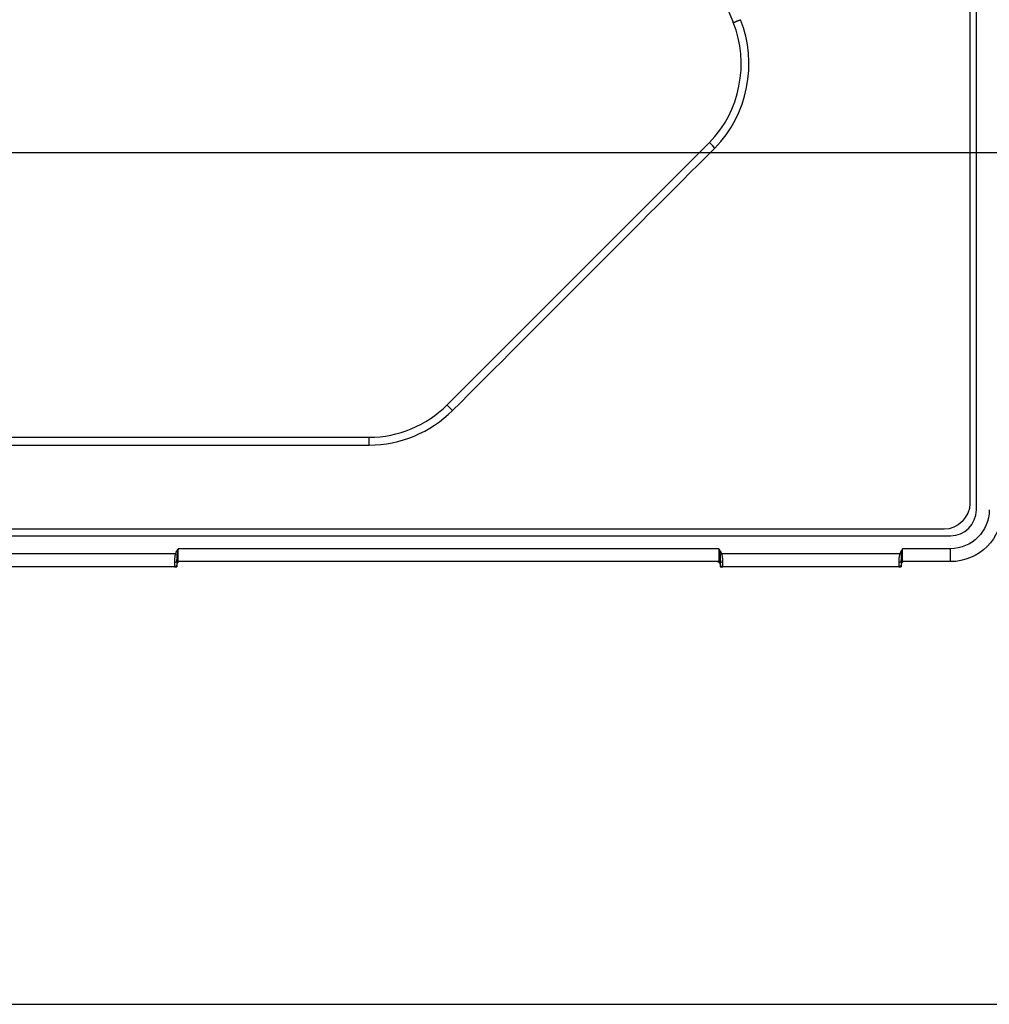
# Model space of a CAD drawing. Header units: millimetres. Extents: x 4 to 205, y 5 to 292.
# Tile 62 of 106: x 114 to 132, y 162 to 181. Entities that reach past the tile are written whole.
import ezdxf

# ---------------------------------------------------------------- set-up
doc = ezdxf.new("R2010")
doc.units = ezdxf.units.MM
doc.layers.add('1', color=7, linetype='CONTINUOUS')

msp = doc.modelspace()

# ---------------------------------------------------------------- linework, layer by layer
at = {"layer": '1', "color": 27, "linetype": 'CONTINUOUS'}
for p, q in [((132.228, 171.285), (132.228, 191.078)), ((132.103, 190.578), (132.103, 171.41)), ((121.997, 173.309), (127.069, 178.381)), ((97.753, 172.687), (120.494, 172.687)), ((97.753, 172.537), (120.494, 172.537)), ((131.603, 170.91), (95.353, 170.91)), ((95.228, 170.785), (131.728, 170.785)), ((116.749, 170.435), (113.308, 170.435)), ((116.785, 170.42), (116.749, 170.435)), ((127.253, 170.535), (116.803, 170.535)), ((116.803, 170.285), (116.803, 170.535)), ((127.253, 170.535), (127.253, 170.285)), ((127.262, 170.484), (127.278, 170.494)), ((127.272, 170.42), (127.308, 170.435)), ((130.749, 170.435), (127.308, 170.435)), ((130.785, 170.42), (130.749, 170.435)), ((130.795, 170.484), (130.778, 170.494)), ((131.728, 170.535), (130.803, 170.535)), ((130.803, 170.285), (130.803, 170.535)), ((131.728, 170.285), (131.728, 170.535)), ((116.728, 170.275), (116.728, 170.185)), ((116.778, 170.307), (116.778, 170.235)), ((116.778, 170.235), (116.778, 170.185)), ((127.253, 170.285), (116.803, 170.285)), ((127.278, 170.307), (127.278, 170.26)), ((127.278, 170.235), (127.278, 170.185)), ((127.328, 170.185), (127.328, 170.275)), ((130.728, 170.275), (130.728, 170.185)), ((130.778, 170.307), (130.778, 170.235)), ((130.778, 170.235), (130.778, 170.185)), ((131.728, 170.285), (130.803, 170.285)), ((116.728, 170.185), (113.328, 170.185)), ((116.728, 170.185), (116.778, 170.185)), ((127.278, 170.185), (127.328, 170.185)), ((130.728, 170.185), (127.328, 170.185)), ((130.728, 170.185), (130.778, 170.185))]:
    msp.add_line(p, q, dxfattribs=at)
at = {"layer": '1', "color": 152, "linetype": 'CONTINUOUS'}
msp.add_line((102.236, 178.186), (146.285, 178.186), dxfattribs=at)
at = {"layer": '1', "color": 251, "linetype": 'CONTINUOUS'}
msp.add_line((85.347, 161.734), (147.407, 161.734), dxfattribs=at)
at = {"layer": '1', "color": 27, "linetype": 'CONTINUOUS'}
for centre, radius, start, end in [((131.728, 171.285), 0.5, 270, 0), ((116.803, 170.26), 0.025, 90, 180), ((116.828, 170.235), 0.05, 90, 180), ((127.328, 170.235), 0.05, 180, 270), ((130.803, 170.26), 0.025, 90, 180), ((130.828, 170.235), 0.05, 90, 180)]:
    msp.add_arc(centre, radius, start, end, dxfattribs=at)
at = {"layer": '1', "color": 27, "linetype": 'CONTINUOUS', "extrusion": (0, 0, -1)}
for centre, radius in [((-131.728, 171.285), 0.75), ((-131.728, 171.285), 1), ((-116.728, 170.235), 0.05), ((-130.728, 170.235), 0.05)]:
    msp.add_arc(centre, radius, 180, 270, dxfattribs=at)
at = {"layer": '1', "color": 27, "linetype": 'CONTINUOUS', "extrusion": (-2.34291e-15, -1.17146e-15, -1)}
for centre, radius, start in [((-127.228, 170.235), 0.05, 90.0006), ((-127.253, 170.26), 0.025, 90)]:
    msp.add_arc(centre, radius, start, 180, dxfattribs=at)
at = {"layer": '1', "color": 27, "linetype": 'CONTINUOUS'}
for centre, start_param, end_param in [((116.728, 170.307), 1.570796, 3.14159), ((127.328, 170.307), 0.000429, 1.570796), ((130.728, 170.307), 1.570796, 3.14159)]:
    msp.add_ellipse(centre, major_axis=(-0.05, 0), ratio=0.640625, start_param=start_param, end_param=end_param, dxfattribs=at)
msp.add_open_spline([(97.756, 195.933), (98.851, 196.285), (100.969, 196.871), (104.071, 197.399), (106.911, 197.558), (109.451, 197.398), (111.706, 196.979), (113.756, 196.336), (115.713, 195.465), (117.617, 194.321), (119.382, 192.947), (120.948, 191.441), (122.343, 189.839), (123.674, 188.041), (125.004, 185.931), (126.324, 183.458), (127.132, 181.657), (127.53, 180.697)], degree=3, knots=[0, 0, 0, 0, 0.091408, 0.174262, 0.249772, 0.31719, 0.376391, 0.432128, 0.487952, 0.546721, 0.608661, 0.665684, 0.719377, 0.777525, 0.843367, 0.917475, 1, 1, 1, 1], dxfattribs=at)
for points, degree in [([(127.069, 178.381), (127.659, 178.971), (127.849, 179.926), (127.53, 180.697)], 3), ([(127.175, 178.275), (127.807, 178.907), (128.01, 179.929), (127.668, 180.754)], 3), ([(122.103, 173.203), (123.794, 174.894), (125.484, 176.585), (127.175, 178.275)], 3), ([(127.175, 178.275), (127.12, 178.331), (127.069, 178.381), (127.069, 178.381)], 3), ([(120.494, 172.687), (121.051, 172.687), (121.604, 172.916), (121.997, 173.309)], 3), ([(122.103, 173.203), (122.048, 173.259), (121.997, 173.309), (121.997, 173.309)], 3), ([(120.494, 172.537), (121.09, 172.537), (121.682, 172.782), (122.103, 173.203)], 3), ([(120.494, 172.537), (120.494, 172.616), (120.494, 172.687), (120.494, 172.687)], 3), ([(132.103, 171.41), (132.103, 171.148), (131.865, 170.91), (131.603, 170.91)], 3), ([(116.749, 170.435), (116.747, 170.43), (116.744, 170.42), (116.74, 170.403), (116.737, 170.385), (116.734, 170.365), (116.731, 170.344), (116.73, 170.322), (116.729, 170.299), (116.728, 170.283), (116.728, 170.275)], 3), ([(116.749, 170.435), (116.754, 170.446), (116.764, 170.469), (116.783, 170.502), (116.797, 170.524), (116.803, 170.535)], 3), ([(116.803, 170.535), (116.801, 170.523), (116.797, 170.498), (116.791, 170.459), (116.787, 170.433), (116.785, 170.42)], 3), ([(127.253, 170.535), (127.257, 170.529), (127.265, 170.516), (127.274, 170.502), (127.278, 170.494)], 3), ([(127.253, 170.535), (127.255, 170.528), (127.257, 170.512), (127.26, 170.494), (127.262, 170.484)], 3), ([(127.262, 170.484), (127.264, 170.472), (127.267, 170.45), (127.27, 170.43), (127.272, 170.42)], 3), ([(127.308, 170.435), (127.304, 170.445), (127.295, 170.464), (127.284, 170.484), (127.278, 170.494)], 3), ([(127.328, 170.275), (127.328, 170.282), (127.328, 170.296), (127.328, 170.317), (127.326, 170.336), (127.325, 170.354), (127.323, 170.371), (127.32, 170.387), (127.317, 170.401), (127.315, 170.413), (127.311, 170.425), (127.309, 170.432), (127.308, 170.435)], 3), ([(130.749, 170.435), (130.747, 170.43), (130.744, 170.42), (130.74, 170.403), (130.737, 170.385), (130.734, 170.365), (130.731, 170.344), (130.73, 170.322), (130.729, 170.299), (130.728, 170.283), (130.728, 170.275)], 3), ([(130.778, 170.494), (130.773, 170.484), (130.762, 170.465), (130.753, 170.445), (130.749, 170.435)], 3), ([(130.778, 170.494), (130.783, 170.501), (130.792, 170.516), (130.8, 170.529), (130.803, 170.535)], 3), ([(130.785, 170.42), (130.787, 170.43), (130.79, 170.45), (130.793, 170.472), (130.795, 170.484)], 3), ([(130.795, 170.484), (130.797, 170.493), (130.8, 170.511), (130.802, 170.527), (130.803, 170.535)], 3), ([(116.774, 170.293), (116.779, 170.332)], 1), ([(116.778, 170.307), (116.778, 170.312), (116.779, 170.322), (116.779, 170.338), (116.779, 170.353), (116.78, 170.368), (116.781, 170.382), (116.782, 170.395), (116.784, 170.408), (116.785, 170.416), (116.785, 170.42)], 3), ([(127.272, 170.42), (127.272, 170.417), (127.273, 170.412), (127.274, 170.403), (127.275, 170.393), (127.276, 170.383), (127.276, 170.372), (127.277, 170.36), (127.278, 170.348), (127.278, 170.334), (127.278, 170.32), (127.278, 170.312), (127.278, 170.307)], 3), ([(127.278, 170.332), (127.28, 170.312), (127.283, 170.293)], 2), ([(130.774, 170.293), (130.779, 170.332)], 1), ([(130.778, 170.307), (130.778, 170.312), (130.779, 170.322), (130.779, 170.338), (130.779, 170.353), (130.78, 170.368), (130.781, 170.382), (130.782, 170.395), (130.784, 170.408), (130.785, 170.416), (130.785, 170.42)], 3)]:
    msp.add_open_spline(points, degree=degree, dxfattribs=at)
msp.add_rational_spline([(127.53, 180.697), (127.53, 180.697), (127.587, 180.72), (127.668, 180.754)], [1.17157354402, 0.94280881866, 0.94280881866, 1.17157354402], degree=3, dxfattribs=at)
at = {"layer": '1', "color": 27, "linetype": 'CONTINUOUS', "extrusion": (3.4938e-07, -6.80007e-15, 1)}
msp.add_open_spline([(127.278, 170.235), (127.278, 170.235), (127.278, 170.241), (127.278, 170.266), (127.278, 170.292), (127.278, 170.307)], degree=3, dxfattribs=at)

doc.saveas('drawing.dxf')
